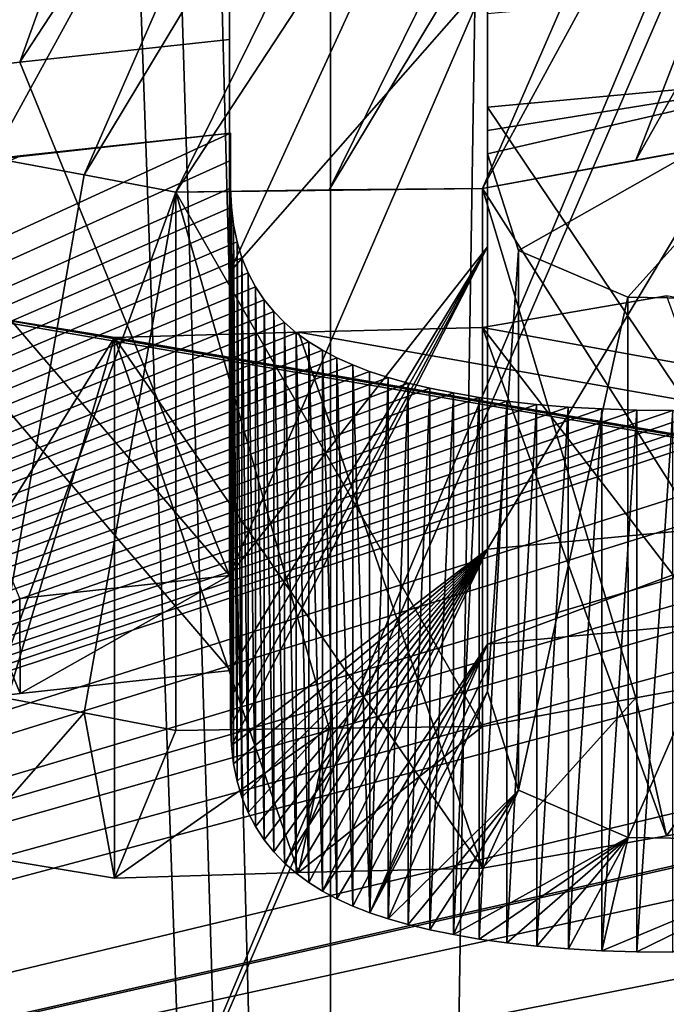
# Model space of a CAD drawing. Header units: millimetres. Extents: x -94 to 254, y 0 to 980.
# Tile 79 of 256: x -3.847 to -3.188, y 857.883 to 858.888. Entities that reach past the tile are written whole.
import ezdxf

# ---------------------------------------------------------------- set-up
doc = ezdxf.new("R2010")
doc.units = ezdxf.units.MM
doc.header["$LTSCALE"] = 65.185185
for name, color, linetype in [('5371', 7, 'CONTINUOUS'), ('5372', 7, 'CONTINUOUS'), ('5415', 7, 'CONTINUOUS'), ('5416', 7, 'CONTINUOUS'), ('5417', 7, 'CONTINUOUS'), ('5424', 7, 'CONTINUOUS'), ('5425', 7, 'CONTINUOUS'), ('5821', 7, 'CONTINUOUS'), ('5826', 7, 'CONTINUOUS'), ('5828', 7, 'CONTINUOUS'), ('5836', 7, 'CONTINUOUS'), ('5860', 7, 'CONTINUOUS'), ('5864', 7, 'CONTINUOUS'), ('5917', 7, 'CONTINUOUS'), ('5918', 7, 'CONTINUOUS'), ('5920', 7, 'CONTINUOUS'), ('5921', 7, 'CONTINUOUS'), ('5923', 7, 'CONTINUOUS'), ('5924', 7, 'CONTINUOUS'), ('5926', 7, 'CONTINUOUS'), ('5927', 7, 'CONTINUOUS'), ('5928', 7, 'CONTINUOUS'), ('5931', 7, 'CONTINUOUS'), ('5932', 7, 'CONTINUOUS'), ('6126', 7, 'CONTINUOUS'), ('6127', 7, 'CONTINUOUS'), ('6128', 7, 'CONTINUOUS'), ('6137', 7, 'CONTINUOUS'), ('6138', 7, 'CONTINUOUS'), ('6139', 7, 'CONTINUOUS'), ('6160', 7, 'CONTINUOUS'), ('6169', 7, 'CONTINUOUS')]:
    doc.layers.add(name, color=color, linetype=linetype)

msp = doc.modelspace()

# ---------------------------------------------------------------- linework, layer by layer
at = {"layer": '5371', "color": 7, "linetype": 'CONTINUOUS', "true_color": 0xe0f2ff}
for points in [[(-3.8112, 865.4265, -7.9301), (-3.6909, 865.5131, -7.9324), (6.62, 849.9738, -7.5255), (-3.8112, 865.4265, -7.9301)], [(6.62, 849.9738, -7.5255), (-3.6909, 865.5131, -7.9324), (6.62, 865.5131, -7.9324), (6.62, 849.9738, -7.5255)], [(-3.4065, 849.9738, -7.5255), (-3.8112, 865.4265, -7.9301), (6.62, 849.9738, -7.5255), (-3.4065, 849.9738, -7.5255)]]:
    msp.add_3dface(points, dxfattribs=at)
at = {"layer": '5372', "color": 7, "linetype": 'CONTINUOUS', "true_color": 0xe0f2ff}
for points in [[(-3.4065, 849.9738, 7.5255), (6.62, 865.5131, 7.9324), (-3.8112, 865.4265, 7.9301), (-3.4065, 849.9738, 7.5255)], [(6.62, 849.9738, 7.5255), (6.62, 865.5131, 7.9324), (-3.4065, 849.9738, 7.5255), (6.62, 849.9738, 7.5255)]]:
    msp.add_3dface(points, dxfattribs=at)
at = {"layer": '5415', "color": 7, "linetype": 'CONTINUOUS', "true_color": 0xe0f2ff}
for points in [[(-3.53, 865.5, 5), (-3.2795, 865.5, 5), (6.77, 849.5, 5), (-3.53, 865.5, 5)], [(-3.53, 849.5, 5), (-3.53, 865.5, 5), (6.77, 849.5, 5), (-3.53, 849.5, 5)], [(-3.2795, 865.5, 5), (6.5195, 865.5, 5), (6.77, 849.5, 5), (-3.2795, 865.5, 5)]]:
    msp.add_3dface(points, dxfattribs=at)
at = {"layer": '5416', "color": 7, "linetype": 'CONTINUOUS', "true_color": 0xe0f2ff}
for points in [[(-3.53, 865.5, 5), (-3.53, 849.5, 5), (-3.53, 865.5, 4.7495), (-3.53, 865.5, 5)], [(-3.53, 865.5, 4.7495), (-3.53, 849.5, 5), (-3.53, 862.0498, 1.8187), (-3.53, 865.5, 4.7495)], [(-3.53, 849.5, -5), (-3.53, 865.5, -5), (-3.53, 859.9502, -1.8187), (-3.53, 849.5, -5)], [(-3.53, 862.0498, 1.8187), (-3.53, 849.5, 5), (-3.53, 859.9502, 1.8187), (-3.53, 862.0498, 1.8187)], [(-3.53, 849.5, 5), (-3.53, 849.5, -5), (-3.53, 859.9502, -1.8187), (-3.53, 849.5, 5)], [(-3.53, 859.9502, 1.8187), (-3.53, 849.5, 5), (-3.53, 858.9), (-3.53, 859.9502, 1.8187)], [(-3.53, 858.9), (-3.53, 849.5, 5), (-3.53, 859.9502, -1.8187), (-3.53, 858.9)]]:
    msp.add_3dface(points, dxfattribs=at)
at = {"layer": '5417', "color": 7, "linetype": 'CONTINUOUS', "true_color": 0xe0f2ff}
for points in [[(-3.53, 865.5, -5), (-3.53, 849.5, -5), (-3.2795, 865.5, -5), (-3.53, 865.5, -5)], [(-3.2795, 865.5, -5), (-3.53, 849.5, -5), (6.5195, 865.5, -5), (-3.2795, 865.5, -5)], [(6.5195, 865.5, -5), (-3.53, 849.5, -5), (6.77, 865.5, -5), (6.5195, 865.5, -5)], [(6.77, 865.5, -5), (-3.53, 849.5, -5), (6.77, 849.5, -5), (6.77, 865.5, -5)]]:
    msp.add_3dface(points, dxfattribs=at)
at = {"layer": '5424', "color": 7, "linetype": 'CONTINUOUS', "true_color": 0xe0f2ff}
for points in [[(-3.8112, 865.4265, -7.9301), (-3.4065, 849.9738, -7.5255), (-5.5263, 849.963, -6.6476), (-3.8112, 865.4265, -7.9301)], [(-3.8112, 865.4265, -7.9301), (-5.5263, 849.963, -6.6476), (-3.8808, 865.3674, -7.9278), (-3.8112, 865.4265, -7.9301)]]:
    msp.add_3dface(points, dxfattribs=at)
at = {"layer": '5425', "color": 7, "linetype": 'CONTINUOUS', "true_color": 0xe0f2ff}
for points in [[(-3.4065, 849.9738, 7.5255), (-3.8112, 865.4265, 7.9301), (-3.8808, 865.3674, 7.9278), (-3.4065, 849.9738, 7.5255)], [(-3.9507, 865.3066, 7.9236), (-3.4065, 849.9738, 7.5255), (-3.8808, 865.3674, 7.9278), (-3.9507, 865.3066, 7.9236)], [(-4.3101, 865.0872, 7.878), (-3.4065, 849.9738, 7.5255), (-3.9507, 865.3066, 7.9236), (-4.3101, 865.0872, 7.878)], [(-4.6737, 865.0163, 7.7895), (-3.4065, 849.9738, 7.5255), (-4.3101, 865.0872, 7.878), (-4.6737, 865.0163, 7.7895)], [(-5.6778, 865.0184, 7.2594), (-3.4065, 849.9738, 7.5255), (-4.6737, 865.0163, 7.7895), (-5.6778, 865.0184, 7.2594)], [(-3.4065, 849.9738, 7.5255), (-5.6778, 865.0184, 7.2594), (-5.5276, 849.963, 6.6463), (-3.4065, 849.9738, 7.5255)]]:
    msp.add_3dface(points, dxfattribs=at)
at = {"layer": '5821', "color": 7, "linetype": 'CONTINUOUS', "true_color": 0xe6e6e6}
for points in [[(-5.3259, 862.3122, 9.3472), (-3.8184, 857.4489, 21.18), (-1.6329, 862.6476, 9.3472), (-5.3259, 862.3122, 9.3472)], [(-5.2246, 862.3262, -9.3472), (-1.572, 862.6501, -9.3472), (-3.8184, 857.4489, -21.18), (-5.2246, 862.3262, -9.3472)], [(-3.8184, 857.4489, -21.18), (-1.572, 862.6501, -9.3472), (3.6721, 857.4489, -21.2059), (-3.8184, 857.4489, -21.18)], [(-3.8184, 857.4489, 21.18), (3.6721, 857.4489, 21.2059), (-1.6329, 862.6476, 9.3472), (-3.8184, 857.4489, 21.18)], [(-10.8464, 857.4489, -18.5884), (-5.2246, 862.3262, -9.3472), (-3.8184, 857.4489, -21.18), (-10.8464, 857.4489, -18.5884)], [(-10.8464, 857.4489, 18.5884), (-3.8184, 857.4489, 21.18), (-5.3259, 862.3122, 9.3472), (-10.8464, 857.4489, 18.5884)]]:
    msp.add_3dface(points, dxfattribs=at)
at = {"layer": '5826', "color": 7, "linetype": 'CONTINUOUS', "true_color": 0xe6e6e6}
for points in [[(-16.1, 858.9423, 9.1), (-3.1937, 862.3545, 9.1), (-16.1, 857.408, 9.1), (-16.1, 858.9423, 9.1)], [(-16.1, 857.408, 9.1), (-3.1937, 862.3545, 9.1), (-3.2103, 860.9613, 9.1), (-16.1, 857.408, 9.1)]]:
    msp.add_3dface(points, dxfattribs=at)
at = {"layer": '5828', "color": 7, "linetype": 'CONTINUOUS', "true_color": 0xe6e6e6}
msp.add_3dface([(-3.2103, 860.9613, -9.1), (-16.1, 858.9423, -9.1), (-16.1, 857.408, -9.1), (-3.2103, 860.9613, -9.1)], dxfattribs=at)
at = {"layer": '5836', "color": 7, "linetype": 'CONTINUOUS', "true_color": 0xe6e6e6}
for points in [[(-1.5562, 860.8742, 9.2512), (-7.2862, 857.0928, 17.2706), (-5.1705, 860.5416, 9.2512), (-1.5562, 860.8742, 9.2512)], [(-7.2862, 857.0928, 17.2706), (-1.5562, 860.8742, 9.2512), (-3.6328, 859.4408, 13.3417), (-7.2862, 857.0928, 17.2706)], [(-4.0605, 858.8199, 14.7695), (-7.2862, 857.0928, 17.2706), (-3.6328, 859.4408, 13.3417), (-4.0605, 858.8199, 14.7695)], [(-3.8468, 858.8443, 14.7695), (-4.0605, 858.8199, 14.7695), (-3.6328, 859.4408, 13.3417), (-3.8468, 858.8443, 14.7695)], [(-3.6328, 859.1715, 14.0333), (-3.8468, 858.8443, 14.7695), (-3.6328, 859.4408, 13.3417), (-3.6328, 859.1715, 14.0333)], [(-3.6328, 858.8673, 14.7695), (-3.8468, 858.8443, 14.7695), (-3.6328, 859.1715, 14.0333), (-3.6328, 858.8673, 14.7695)], [(-7.2862, 857.0928, 17.2706), (1.0743, 858.9904, 14.887), (1.6294, 859.0406, 14.7182), (-7.2862, 857.0928, 17.2706)], [(1.9161, 858.9211, 14.9642), (-7.2862, 857.0928, 17.2706), (1.6294, 859.0406, 14.7182), (1.9161, 858.9211, 14.9642)], [(1.0743, 858.9904, 14.887), (-7.2862, 857.0928, 17.2706), (0.8086, 858.9262, 15.053), (1.0743, 858.9904, 14.887)], [(0.3739, 858.9313, 15.0582), (-7.2862, 857.0928, 17.2706), (-0.3509, 858.9484, 15.0193), (0.3739, 858.9313, 15.0582)], [(-0.3509, 858.9484, 15.0193), (-7.2862, 857.0928, 17.2706), (-0.6485, 858.9183, 15.0789), (-0.3509, 858.9484, 15.0193)], [(0.8086, 858.9262, 15.053), (-7.2862, 857.0928, 17.2706), (0.3739, 858.9313, 15.0582), (0.8086, 858.9262, 15.053)], [(2.3238, 858.85, 15.0711), (-7.2862, 857.0928, 17.2706), (1.9161, 858.9211, 14.9642), (2.3238, 858.85, 15.0711)], [(-7.2862, 857.0928, 17.2706), (-2.0092, 858.5969, 15.6843), (-0.6485, 858.9183, 15.0789), (-7.2862, 857.0928, 17.2706)], [(2.7755, 858.8186, 15.067), (-7.2862, 857.0928, 17.2706), (2.3238, 858.85, 15.0711), (2.7755, 858.8186, 15.067)], [(3.0655, 858.8399, 14.9612), (-7.2862, 857.0928, 17.2706), (2.7755, 858.8186, 15.067), (3.0655, 858.8399, 14.9612)], [(-7.2862, 857.0928, 17.2706), (3.0655, 858.8399, 14.9612), (3.803, 858.4444, 15.686), (-7.2862, 857.0928, 17.2706)], [(-3.37, 858.7984, 14.9919), (-3.0235, 858.8304, 14.9919), (-3.37, 858.7747, 15.0466), (-3.37, 858.7984, 14.9919)], [(-3.37, 858.7747, 15.0466), (-3.0235, 858.8304, 14.9919), (-3.37, 858.7508, 15.1015), (-3.37, 858.7747, 15.0466)], [(-3.37, 858.7508, 15.1015), (-3.0235, 858.8304, 14.9919), (-3.3383, 858.652, 15.3327), (-3.37, 858.7508, 15.1015)], [(-3.3383, 858.652, 15.3327), (-3.0235, 858.8304, 14.9919), (-3.2268, 858.6044, 15.4629), (-3.3383, 858.652, 15.3327)], [(-3.2268, 858.6044, 15.4629), (-3.0235, 858.8304, 14.9919), (-2.9868, 858.6004, 15.5201), (-3.2268, 858.6044, 15.4629)], [(-3.6317, 858.772, 14.9919), (-7.2862, 857.0928, 17.2706), (-3.8463, 858.7488, 14.9919), (-3.6317, 858.772, 14.9919)], [(-7.2862, 857.0928, 17.2706), (-3.6317, 858.772, 14.9919), (-3.6317, 858.7441, 15.0561), (-7.2862, 857.0928, 17.2706)], [(-3.8463, 858.7488, 14.9919), (-7.2862, 857.0928, 17.2706), (-4.0605, 858.7243, 14.9919), (-3.8463, 858.7488, 14.9919)], [(-3.6317, 858.7159, 15.1206), (-7.2862, 857.0928, 17.2706), (-3.6317, 858.7441, 15.0561), (-3.6317, 858.7159, 15.1206)], [(-3.631, 858.6965, 15.1651), (-7.2862, 857.0928, 17.2706), (-3.6317, 858.7159, 15.1206), (-3.631, 858.6965, 15.1651)], [(-3.6288, 858.6782, 15.2073), (-7.2862, 857.0928, 17.2706), (-3.631, 858.6965, 15.1651), (-3.6288, 858.6782, 15.2073)], [(-3.6252, 858.6609, 15.2474), (-7.2862, 857.0928, 17.2706), (-3.6288, 858.6782, 15.2073), (-3.6252, 858.6609, 15.2474)], [(-3.6202, 858.6446, 15.2853), (-7.2862, 857.0928, 17.2706), (-3.6252, 858.6609, 15.2474), (-3.6202, 858.6446, 15.2853)], [(-3.6139, 858.6294, 15.3211), (-7.2862, 857.0928, 17.2706), (-3.6202, 858.6446, 15.2853), (-3.6139, 858.6294, 15.3211)], [(-3.6063, 858.6151, 15.3549), (-7.2862, 857.0928, 17.2706), (-3.6139, 858.6294, 15.3211), (-3.6063, 858.6151, 15.3549)], [(-3.5976, 858.6019, 15.3865), (-7.2862, 857.0928, 17.2706), (-3.6063, 858.6151, 15.3549), (-3.5976, 858.6019, 15.3865)], [(-7.2862, 857.0928, -17.2706), (4.7726, 857.0928, -18.1269), (-4.0625, 858.6133, -15.2447), (-7.2862, 857.0928, -17.2706)], [(-4.0625, 858.6133, -15.2447), (4.7726, 857.0928, -18.1269), (-3.9062, 858.5889, -15.3405), (-4.0625, 858.6133, -15.2447)], [(-3.5877, 858.5898, 15.4161), (-7.2862, 857.0928, 17.2706), (-3.5976, 858.6019, 15.3865), (-3.5877, 858.5898, 15.4161)], [(-2.0092, 858.5969, 15.6843), (-7.2862, 857.0928, 17.2706), (-2.1593, 858.5878, 15.6843), (-2.0092, 858.5969, 15.6843)], [(-3.375, 858.5736, -15.5), (4.7726, 857.0928, -18.1269), (-3.1875, 858.6058, -15.4681), (-3.375, 858.5736, -15.5)], [(-3.5768, 858.5786, 15.4436), (-7.2862, 857.0928, 17.2706), (-3.5877, 858.5898, 15.4161), (-3.5768, 858.5786, 15.4436)], [(-2.1593, 858.5878, 15.6843), (-7.2862, 857.0928, 17.2706), (-2.3093, 858.5781, 15.6843), (-2.1593, 858.5878, 15.6843)], [(-3.9062, 858.5889, -15.3405), (4.7726, 857.0928, -18.1269), (-3.75, 858.5634, -15.4362), (-3.9062, 858.5889, -15.3405)], [(-3.5649, 858.5683, 15.4691), (-7.2862, 857.0928, 17.2706), (-3.5768, 858.5786, 15.4436), (-3.5649, 858.5683, 15.4691)], [(-7.2862, 857.0928, 17.2706), (-2.5933, 858.552, 15.6971), (-2.3093, 858.5781, 15.6843), (-7.2862, 857.0928, 17.2706)], [(-3.5521, 858.559, 15.4928), (-7.2862, 857.0928, 17.2706), (-3.5649, 858.5683, 15.4691), (-3.5521, 858.559, 15.4928)], [(-3.75, 858.5634, -15.4362), (4.7726, 857.0928, -18.1269), (-3.5625, 858.569, -15.4681), (-3.75, 858.5634, -15.4362)], [(-3.5625, 858.569, -15.4681), (4.7726, 857.0928, -18.1269), (-3.375, 858.5736, -15.5), (-3.5625, 858.569, -15.4681)], [(-3.5382, 858.5504, 15.5151), (-7.2862, 857.0928, 17.2706), (-3.5521, 858.559, 15.4928), (-3.5382, 858.5504, 15.5151)], [(-2.5933, 858.552, 15.6971), (-7.2862, 857.0928, 17.2706), (-2.8034, 858.5194, 15.7323), (-2.5933, 858.552, 15.6971)], [(-3.5233, 858.5426, 15.5357), (-7.2862, 857.0928, 17.2706), (-3.5382, 858.5504, 15.5151), (-3.5233, 858.5426, 15.5357)], [(-3.5073, 858.5354, 15.5553), (-7.2862, 857.0928, 17.2706), (-3.5233, 858.5426, 15.5357), (-3.5073, 858.5354, 15.5553)], [(-3.49, 858.5287, 15.5738), (-7.2862, 857.0928, 17.2706), (-3.5073, 858.5354, 15.5553), (-3.49, 858.5287, 15.5738)], [(-3.4712, 858.5226, 15.5915), (-7.2862, 857.0928, 17.2706), (-3.49, 858.5287, 15.5738), (-3.4712, 858.5226, 15.5915)], [(-3.4508, 858.5169, 15.6086), (-7.2862, 857.0928, 17.2706), (-3.4712, 858.5226, 15.5915), (-3.4508, 858.5169, 15.6086)], [(-2.8034, 858.5194, 15.7323), (-7.2862, 857.0928, 17.2706), (-3.0317, 858.4957, 15.7417), (-2.8034, 858.5194, 15.7323)], [(-3.4287, 858.5116, 15.6251), (-7.2862, 857.0928, 17.2706), (-3.4508, 858.5169, 15.6086), (-3.4287, 858.5116, 15.6251)], [(-3.4046, 858.5068, 15.6411), (-7.2862, 857.0928, 17.2706), (-3.4287, 858.5116, 15.6251), (-3.4046, 858.5068, 15.6411)], [(-3.3784, 858.5023, 15.6565), (-7.2862, 857.0928, 17.2706), (-3.4046, 858.5068, 15.6411), (-3.3784, 858.5023, 15.6565)], [(-3.3501, 858.4985, 15.671), (-7.2862, 857.0928, 17.2706), (-3.3784, 858.5023, 15.6565), (-3.3501, 858.4985, 15.671)], [(-3.3198, 858.4952, 15.6847), (-7.2862, 857.0928, 17.2706), (-3.3501, 858.4985, 15.671), (-3.3198, 858.4952, 15.6847)], [(-3.0317, 858.4957, 15.7417), (-7.2862, 857.0928, 17.2706), (-3.0685, 858.4928, 15.7409), (-3.0317, 858.4957, 15.7417)], [(-3.2875, 858.4925, 15.6973), (-7.2862, 857.0928, 17.2706), (-3.3198, 858.4952, 15.6847), (-3.2875, 858.4925, 15.6973)], [(-3.0685, 858.4928, 15.7409), (-7.2862, 857.0928, 17.2706), (-3.1056, 858.4908, 15.7381), (-3.0685, 858.4928, 15.7409)], [(-3.2534, 858.4906, 15.7086), (-7.2862, 857.0928, 17.2706), (-3.2875, 858.4925, 15.6973), (-3.2534, 858.4906, 15.7086)], [(-3.1056, 858.4908, 15.7381), (-7.2862, 857.0928, 17.2706), (-3.1431, 858.4895, 15.7334), (-3.1056, 858.4908, 15.7381)], [(-3.2176, 858.4894, 15.7186), (-7.2862, 857.0928, 17.2706), (-3.2534, 858.4906, 15.7086), (-3.2176, 858.4894, 15.7186)], [(-3.1431, 858.4895, 15.7334), (-7.2862, 857.0928, 17.2706), (-3.1809, 858.489, 15.7268), (-3.1431, 858.4895, 15.7334)], [(-3.1809, 858.489, 15.7268), (-7.2862, 857.0928, 17.2706), (-3.2176, 858.4894, 15.7186), (-3.1809, 858.489, 15.7268)], [(3.9323, 858.4298, 15.686), (-7.2862, 857.0928, 17.2706), (3.803, 858.4444, 15.686), (3.9323, 858.4298, 15.686)], [(4.0616, 858.4147, 15.686), (-7.2862, 857.0928, 17.2706), (3.9323, 858.4298, 15.686), (4.0616, 858.4147, 15.686)], [(4.7726, 857.0928, 18.1269), (-7.2862, 857.0928, 17.2706), (4.0616, 858.4147, 15.686), (4.7726, 857.0928, 18.1269)]]:
    msp.add_3dface(points, dxfattribs=at)
at = {"layer": '5860', "color": 7, "linetype": 'CONTINUOUS', "true_color": 0xe6e6e6}
msp.add_3dface([(-3.2103, 860.9613, -9.1), (-16.1, 857.408, -9.1), (-5.2664, 860.5278, -9.2512), (-3.2103, 860.9613, -9.1)], dxfattribs=at)
at = {"layer": '5864', "color": 7, "linetype": 'CONTINUOUS', "true_color": 0xe6e6e6}
for points in [[(-16.1, 857.408, 9.1), (-3.2103, 860.9613, 9.1), (-16.0464, 857.2973, 9.1423), (-16.1, 857.408, 9.1)], [(-3.2103, 860.9613, 9.1), (-16.0155, 857.2335, 9.2512), (-16.0464, 857.2973, 9.1423), (-3.2103, 860.9613, 9.1)], [(-3.2103, 860.9613, 9.1), (-5.1705, 860.5416, 9.2512), (-16.0155, 857.2335, 9.2512), (-3.2103, 860.9613, 9.1)]]:
    msp.add_3dface(points, dxfattribs=at)
at = {"layer": '5917', "color": 7, "linetype": 'CONTINUOUS', "true_color": 0xe6e6e6}
for points in [[(-3.37, 858.9297, 13.3417), (-3.37, 858.656, 14.0343), (-3.6328, 858.3207, 14.7695), (-3.37, 858.9297, 13.3417)], [(-3.5015, 858.9167, 13.3417), (-3.37, 858.9297, 13.3417), (-3.6328, 858.6297, 14.0334), (-3.5015, 858.9167, 13.3417)], [(-3.6328, 858.6297, 14.0334), (-3.37, 858.9297, 13.3417), (-3.6328, 858.3207, 14.7695), (-3.6328, 858.6297, 14.0334)], [(-3.6328, 858.9032, 13.3417), (-3.5015, 858.9167, 13.3417), (-3.6328, 858.6297, 14.0334), (-3.6328, 858.9032, 13.3417)], [(-3.37, 858.656, 14.0343), (-3.6317, 858.2238, 14.9919), (-3.6328, 858.3207, 14.7695), (-3.37, 858.656, 14.0343)], [(-3.6317, 858.1955, 15.0561), (-3.6317, 858.2238, 14.9919), (-3.37, 858.656, 14.0343), (-3.6317, 858.1955, 15.0561)], [(-3.6317, 858.1669, 15.1206), (-3.6317, 858.1955, 15.0561), (-3.37, 858.656, 14.0343), (-3.6317, 858.1669, 15.1206)], [(-3.631, 858.1472, 15.165), (-3.6317, 858.1669, 15.1206), (-3.37, 858.656, 14.0343), (-3.631, 858.1472, 15.165)], [(-3.37, 858.3476, 14.7695), (-3.631, 858.1472, 15.165), (-3.37, 858.656, 14.0343), (-3.37, 858.3476, 14.7695)], [(-3.0236, 858.2832, 14.9919), (-3.37, 858.2507, 14.9919), (-3.0236, 858.38, 14.7695), (-3.0236, 858.2832, 14.9919)], [(-3.0236, 858.38, 14.7695), (-3.37, 858.2507, 14.9919), (-3.37, 858.3476, 14.7695), (-3.0236, 858.38, 14.7695)], [(-3.6288, 858.1285, 15.2073), (-3.631, 858.1472, 15.165), (-3.37, 858.3476, 14.7695), (-3.6288, 858.1285, 15.2073)], [(-3.6252, 858.1109, 15.2474), (-3.6288, 858.1285, 15.2073), (-3.37, 858.3476, 14.7695), (-3.6252, 858.1109, 15.2474)], [(-3.6202, 858.0944, 15.2853), (-3.6252, 858.1109, 15.2474), (-3.37, 858.3476, 14.7695), (-3.6202, 858.0944, 15.2853)], [(-3.6139, 858.0789, 15.3211), (-3.6202, 858.0944, 15.2853), (-3.37, 858.3476, 14.7695), (-3.6139, 858.0789, 15.3211)], [(-3.6063, 858.0645, 15.3549), (-3.6139, 858.0789, 15.3211), (-3.37, 858.3476, 14.7695), (-3.6063, 858.0645, 15.3549)], [(-3.5976, 858.051, 15.3865), (-3.6063, 858.0645, 15.3549), (-3.37, 858.3476, 14.7695), (-3.5976, 858.051, 15.3865)], [(-3.5877, 858.0387, 15.416), (-3.5976, 858.051, 15.3865), (-3.37, 858.3476, 14.7695), (-3.5877, 858.0387, 15.416)], [(-3.5768, 858.0273, 15.4435), (-3.5877, 858.0387, 15.416), (-3.37, 858.3476, 14.7695), (-3.5768, 858.0273, 15.4435)], [(-3.5649, 858.0169, 15.4691), (-3.5768, 858.0273, 15.4435), (-3.37, 858.3476, 14.7695), (-3.5649, 858.0169, 15.4691)], [(-3.5521, 858.0074, 15.4928), (-3.5649, 858.0169, 15.4691), (-3.37, 858.3476, 14.7695), (-3.5521, 858.0074, 15.4928)], [(-3.5382, 857.9987, 15.515), (-3.5521, 858.0074, 15.4928), (-3.37, 858.3476, 14.7695), (-3.5382, 857.9987, 15.515)], [(-3.37, 858.2507, 14.9919), (-3.5382, 857.9987, 15.515), (-3.37, 858.3476, 14.7695), (-3.37, 858.2507, 14.9919)], [(-3.8468, 858.2973, 14.7695), (-3.6328, 858.3207, 14.7695), (-3.8463, 858.2003, 14.9919), (-3.8468, 858.2973, 14.7695)], [(-3.6328, 858.3207, 14.7695), (-3.6317, 858.2238, 14.9919), (-3.8463, 858.2003, 14.9919), (-3.6328, 858.3207, 14.7695)], [(-4.0605, 858.1754, 14.9919), (-3.8468, 858.2973, 14.7695), (-3.8463, 858.2003, 14.9919), (-4.0605, 858.1754, 14.9919)], [(-3.5234, 857.9907, 15.5357), (-3.5382, 857.9987, 15.515), (-3.37, 858.2507, 14.9919), (-3.5234, 857.9907, 15.5357)], [(-3.5073, 857.9834, 15.5553), (-3.5234, 857.9907, 15.5357), (-3.37, 858.2507, 14.9919), (-3.5073, 857.9834, 15.5553)], [(-3.4899, 857.9767, 15.5738), (-3.5073, 857.9834, 15.5553), (-3.37, 858.2507, 14.9919), (-3.4899, 857.9767, 15.5738)], [(-3.37, 858.2266, 15.0466), (-3.4899, 857.9767, 15.5738), (-3.37, 858.2507, 14.9919), (-3.37, 858.2266, 15.0466)], [(-3.37, 858.2023, 15.1015), (-3.4899, 857.9767, 15.5738), (-3.37, 858.2266, 15.0466), (-3.37, 858.2023, 15.1015)], [(-3.4712, 857.9704, 15.5915), (-3.4899, 857.9767, 15.5738), (-3.37, 858.2023, 15.1015), (-3.4712, 857.9704, 15.5915)], [(-3.3382, 858.1018, 15.3329), (-3.4712, 857.9704, 15.5915), (-3.37, 858.2023, 15.1015), (-3.3382, 858.1018, 15.3329)], [(-3.4508, 857.9646, 15.6087), (-3.4712, 857.9704, 15.5915), (-3.3382, 858.1018, 15.3329), (-3.4508, 857.9646, 15.6087)], [(-3.4287, 857.9592, 15.6252), (-3.4508, 857.9646, 15.6087), (-3.3382, 858.1018, 15.3329), (-3.4287, 857.9592, 15.6252)], [(-3.4045, 857.9543, 15.6411), (-3.4287, 857.9592, 15.6252), (-3.3382, 858.1018, 15.3329), (-3.4045, 857.9543, 15.6411)], [(-3.2265, 858.0535, 15.4631), (-3.4045, 857.9543, 15.6411), (-3.3382, 858.1018, 15.3329), (-3.2265, 858.0535, 15.4631)], [(-3.3783, 857.9498, 15.6565), (-3.4045, 857.9543, 15.6411), (-3.2265, 858.0535, 15.4631), (-3.3783, 857.9498, 15.6565)], [(-3.35, 857.9459, 15.671), (-3.3783, 857.9498, 15.6565), (-3.2265, 858.0535, 15.4631), (-3.35, 857.9459, 15.671)], [(-3.3197, 857.9425, 15.6848), (-3.35, 857.9459, 15.671), (-3.2265, 858.0535, 15.4631), (-3.3197, 857.9425, 15.6848)], [(-3.2874, 857.9398, 15.6973), (-3.3197, 857.9425, 15.6848), (-3.2265, 858.0535, 15.4631), (-3.2874, 857.9398, 15.6973)], [(-3.2533, 857.9379, 15.7087), (-3.2874, 857.9398, 15.6973), (-3.2265, 858.0535, 15.4631), (-3.2533, 857.9379, 15.7087)], [(-2.9865, 858.0495, 15.5201), (-3.2533, 857.9379, 15.7087), (-3.2265, 858.0535, 15.4631), (-2.9865, 858.0495, 15.5201)], [(-3.2175, 857.9367, 15.7186), (-3.2533, 857.9379, 15.7087), (-2.9865, 858.0495, 15.5201), (-3.2175, 857.9367, 15.7186)], [(-3.1808, 857.9363, 15.7268), (-3.2175, 857.9367, 15.7186), (-2.9865, 858.0495, 15.5201), (-3.1808, 857.9363, 15.7268)]]:
    msp.add_3dface(points, dxfattribs=at)
at = {"layer": '5918', "color": 7, "linetype": 'CONTINUOUS', "true_color": 0xe6e6e6}
for points in [[(-3.6317, 858.772, 14.9919), (-3.8463, 858.7488, 14.9919), (-4.0605, 858.7243, 14.9919), (-3.6317, 858.772, 14.9919)], [(-3.6317, 858.772, 14.9919), (-4.0605, 858.7243, 14.9919), (-3.6317, 858.2238, 14.9919), (-3.6317, 858.772, 14.9919)], [(-3.6317, 858.2238, 14.9919), (-4.0605, 858.7243, 14.9919), (-3.8463, 858.2003, 14.9919), (-3.6317, 858.2238, 14.9919)], [(-4.0605, 858.7243, 14.9919), (-4.0605, 858.1754, 14.9919), (-3.8463, 858.2003, 14.9919), (-4.0605, 858.7243, 14.9919)]]:
    msp.add_3dface(points, dxfattribs=at)
at = {"layer": '5920', "color": 7, "linetype": 'CONTINUOUS', "true_color": 0xe6e6e6}
for points in [[(-3.8468, 858.8443, 14.7695), (-3.6328, 858.8673, 14.7695), (-3.6328, 858.3207, 14.7695), (-3.8468, 858.8443, 14.7695)], [(-4.0605, 858.8199, 14.7695), (-3.8468, 858.8443, 14.7695), (-3.6328, 858.3207, 14.7695), (-4.0605, 858.8199, 14.7695)], [(-4.0605, 858.8199, 14.7695), (-3.6328, 858.3207, 14.7695), (-3.8468, 858.2973, 14.7695), (-4.0605, 858.8199, 14.7695)]]:
    msp.add_3dface(points, dxfattribs=at)
at = {"layer": '5921', "color": 7, "linetype": 'CONTINUOUS', "true_color": 0xe6e6e6}
for points in [[(-3.6328, 859.1715, 14.0333), (-3.6328, 859.4408, 13.3417), (-3.6328, 858.6297, 14.0334), (-3.6328, 859.1715, 14.0333)], [(-3.6328, 859.4408, 13.3417), (-3.6328, 858.9032, 13.3417), (-3.6328, 858.6297, 14.0334), (-3.6328, 859.4408, 13.3417)], [(-3.6328, 858.8673, 14.7695), (-3.6328, 859.1715, 14.0333), (-3.6328, 858.3207, 14.7695), (-3.6328, 858.8673, 14.7695)], [(-3.6328, 859.1715, 14.0333), (-3.6328, 858.6297, 14.0334), (-3.6328, 858.3207, 14.7695), (-3.6328, 859.1715, 14.0333)]]:
    msp.add_3dface(points, dxfattribs=at)
at = {"layer": '5923', "color": 7, "linetype": 'CONTINUOUS', "true_color": 0xe6e6e6}
for points in [[(-3.37, 859.1974, 14.0342), (-3.37, 858.8938, 14.7695), (-3.37, 858.656, 14.0343), (-3.37, 859.1974, 14.0342)], [(-3.37, 859.1974, 14.0342), (-3.37, 858.656, 14.0343), (-3.37, 858.9297, 13.3417), (-3.37, 859.1974, 14.0342)], [(-3.37, 858.8938, 14.7695), (-3.37, 858.3476, 14.7695), (-3.37, 858.656, 14.0343), (-3.37, 858.8938, 14.7695)]]:
    msp.add_3dface(points, dxfattribs=at)
at = {"layer": '5924', "color": 7, "linetype": 'CONTINUOUS', "true_color": 0xe6e6e6}
for points in [[(-3.37, 858.8938, 14.7695), (-3.0236, 858.9257, 14.7695), (-3.37, 858.3476, 14.7695), (-3.37, 858.8938, 14.7695)], [(-3.0236, 858.9257, 14.7695), (-3.0236, 858.38, 14.7695), (-3.37, 858.3476, 14.7695), (-3.0236, 858.9257, 14.7695)]]:
    msp.add_3dface(points, dxfattribs=at)
at = {"layer": '5926', "color": 7, "linetype": 'CONTINUOUS', "true_color": 0xe6e6e6}
for points in [[(-3.0235, 858.8304, 14.9919), (-3.37, 858.7984, 14.9919), (-3.0236, 858.2832, 14.9919), (-3.0235, 858.8304, 14.9919)], [(-3.37, 858.7984, 14.9919), (-3.37, 858.2507, 14.9919), (-3.0236, 858.2832, 14.9919), (-3.37, 858.7984, 14.9919)]]:
    msp.add_3dface(points, dxfattribs=at)
at = {"layer": '5927', "color": 7, "linetype": 'CONTINUOUS', "true_color": 0xe6e6e6}
for points in [[(-3.37, 858.7984, 14.9919), (-3.37, 858.7747, 15.0466), (-3.37, 858.2507, 14.9919), (-3.37, 858.7984, 14.9919)], [(-3.37, 858.7747, 15.0466), (-3.37, 858.7508, 15.1015), (-3.37, 858.2266, 15.0466), (-3.37, 858.7747, 15.0466)], [(-3.37, 858.7747, 15.0466), (-3.37, 858.2266, 15.0466), (-3.37, 858.2507, 14.9919), (-3.37, 858.7747, 15.0466)], [(-3.37, 858.7508, 15.1015), (-3.37, 858.2023, 15.1015), (-3.37, 858.2266, 15.0466), (-3.37, 858.7508, 15.1015)]]:
    msp.add_3dface(points, dxfattribs=at)
at = {"layer": '5928', "color": 7, "linetype": 'CONTINUOUS', "true_color": 0xe6e6e6}
for points in [[(-3.37, 858.7508, 15.1015), (-3.3383, 858.652, 15.3327), (-3.37, 858.2023, 15.1015), (-3.37, 858.7508, 15.1015)], [(-3.3383, 858.652, 15.3327), (-3.3382, 858.1018, 15.3329), (-3.37, 858.2023, 15.1015), (-3.3383, 858.652, 15.3327)], [(-3.3383, 858.652, 15.3327), (-3.2268, 858.6044, 15.4629), (-3.3382, 858.1018, 15.3329), (-3.3383, 858.652, 15.3327)], [(-3.2268, 858.6044, 15.4629), (-3.2265, 858.0535, 15.4631), (-3.3382, 858.1018, 15.3329), (-3.2268, 858.6044, 15.4629)], [(-3.2268, 858.6044, 15.4629), (-2.9868, 858.6004, 15.5201), (-3.2265, 858.0535, 15.4631), (-3.2268, 858.6044, 15.4629)], [(-2.9868, 858.6004, 15.5201), (-2.9865, 858.0495, 15.5201), (-3.2265, 858.0535, 15.4631), (-2.9868, 858.6004, 15.5201)]]:
    msp.add_3dface(points, dxfattribs=at)
at = {"layer": '5931', "color": 7, "linetype": 'CONTINUOUS', "true_color": 0xe6e6e6}
for points in [[(-3.631, 858.6965, 15.1651), (-3.6317, 858.7159, 15.1206), (-3.631, 858.1472, 15.165), (-3.631, 858.6965, 15.1651)], [(-3.6317, 858.7159, 15.1206), (-3.6317, 858.1669, 15.1206), (-3.631, 858.1472, 15.165), (-3.6317, 858.7159, 15.1206)], [(-3.6288, 858.6782, 15.2073), (-3.631, 858.6965, 15.1651), (-3.6288, 858.1285, 15.2073), (-3.6288, 858.6782, 15.2073)], [(-3.631, 858.6965, 15.1651), (-3.631, 858.1472, 15.165), (-3.6288, 858.1285, 15.2073), (-3.631, 858.6965, 15.1651)], [(-3.6252, 858.6609, 15.2474), (-3.6288, 858.6782, 15.2073), (-3.6252, 858.1109, 15.2474), (-3.6252, 858.6609, 15.2474)], [(-3.6288, 858.6782, 15.2073), (-3.6288, 858.1285, 15.2073), (-3.6252, 858.1109, 15.2474), (-3.6288, 858.6782, 15.2073)], [(-3.6202, 858.6446, 15.2853), (-3.6252, 858.6609, 15.2474), (-3.6202, 858.0944, 15.2853), (-3.6202, 858.6446, 15.2853)], [(-3.6252, 858.6609, 15.2474), (-3.6252, 858.1109, 15.2474), (-3.6202, 858.0944, 15.2853), (-3.6252, 858.6609, 15.2474)], [(-3.6139, 858.6294, 15.3211), (-3.6202, 858.6446, 15.2853), (-3.6139, 858.0789, 15.3211), (-3.6139, 858.6294, 15.3211)], [(-3.6202, 858.6446, 15.2853), (-3.6202, 858.0944, 15.2853), (-3.6139, 858.0789, 15.3211), (-3.6202, 858.6446, 15.2853)], [(-3.6063, 858.6151, 15.3549), (-3.6139, 858.6294, 15.3211), (-3.6063, 858.0645, 15.3549), (-3.6063, 858.6151, 15.3549)], [(-3.6139, 858.6294, 15.3211), (-3.6139, 858.0789, 15.3211), (-3.6063, 858.0645, 15.3549), (-3.6139, 858.6294, 15.3211)], [(-3.5976, 858.6019, 15.3865), (-3.6063, 858.6151, 15.3549), (-3.5976, 858.051, 15.3865), (-3.5976, 858.6019, 15.3865)], [(-3.6063, 858.6151, 15.3549), (-3.6063, 858.0645, 15.3549), (-3.5976, 858.051, 15.3865), (-3.6063, 858.6151, 15.3549)], [(-3.5877, 858.5898, 15.4161), (-3.5976, 858.6019, 15.3865), (-3.5877, 858.0387, 15.416), (-3.5877, 858.5898, 15.4161)], [(-3.5976, 858.6019, 15.3865), (-3.5976, 858.051, 15.3865), (-3.5877, 858.0387, 15.416), (-3.5976, 858.6019, 15.3865)], [(-3.5768, 858.5786, 15.4436), (-3.5877, 858.5898, 15.4161), (-3.5768, 858.0273, 15.4435), (-3.5768, 858.5786, 15.4436)], [(-3.5877, 858.5898, 15.4161), (-3.5877, 858.0387, 15.416), (-3.5768, 858.0273, 15.4435), (-3.5877, 858.5898, 15.4161)], [(-3.5649, 858.5683, 15.4691), (-3.5768, 858.5786, 15.4436), (-3.5649, 858.0169, 15.4691), (-3.5649, 858.5683, 15.4691)], [(-3.5768, 858.5786, 15.4436), (-3.5768, 858.0273, 15.4435), (-3.5649, 858.0169, 15.4691), (-3.5768, 858.5786, 15.4436)], [(-3.5521, 858.559, 15.4928), (-3.5649, 858.5683, 15.4691), (-3.5521, 858.0074, 15.4928), (-3.5521, 858.559, 15.4928)], [(-3.5649, 858.5683, 15.4691), (-3.5649, 858.0169, 15.4691), (-3.5521, 858.0074, 15.4928), (-3.5649, 858.5683, 15.4691)], [(-3.5382, 858.5504, 15.5151), (-3.5521, 858.559, 15.4928), (-3.5382, 857.9987, 15.515), (-3.5382, 858.5504, 15.5151)], [(-3.5521, 858.559, 15.4928), (-3.5521, 858.0074, 15.4928), (-3.5382, 857.9987, 15.515), (-3.5521, 858.559, 15.4928)], [(-3.5233, 858.5426, 15.5357), (-3.5382, 858.5504, 15.5151), (-3.5234, 857.9907, 15.5357), (-3.5233, 858.5426, 15.5357)], [(-3.5382, 858.5504, 15.5151), (-3.5382, 857.9987, 15.515), (-3.5234, 857.9907, 15.5357), (-3.5382, 858.5504, 15.5151)], [(-3.5233, 858.5426, 15.5357), (-3.5234, 857.9907, 15.5357), (-3.5073, 857.9834, 15.5553), (-3.5233, 858.5426, 15.5357)], [(-3.5073, 858.5354, 15.5553), (-3.5233, 858.5426, 15.5357), (-3.5073, 857.9834, 15.5553), (-3.5073, 858.5354, 15.5553)], [(-3.49, 858.5287, 15.5738), (-3.5073, 858.5354, 15.5553), (-3.4899, 857.9767, 15.5738), (-3.49, 858.5287, 15.5738)], [(-3.5073, 858.5354, 15.5553), (-3.5073, 857.9834, 15.5553), (-3.4899, 857.9767, 15.5738), (-3.5073, 858.5354, 15.5553)], [(-3.4712, 858.5226, 15.5915), (-3.49, 858.5287, 15.5738), (-3.4899, 857.9767, 15.5738), (-3.4712, 858.5226, 15.5915)], [(-3.4712, 858.5226, 15.5915), (-3.4899, 857.9767, 15.5738), (-3.4712, 857.9704, 15.5915), (-3.4712, 858.5226, 15.5915)], [(-3.4508, 858.5169, 15.6086), (-3.4712, 858.5226, 15.5915), (-3.4712, 857.9704, 15.5915), (-3.4508, 858.5169, 15.6086)], [(-3.4508, 858.5169, 15.6086), (-3.4712, 857.9704, 15.5915), (-3.4508, 857.9646, 15.6087), (-3.4508, 858.5169, 15.6086)], [(-3.4287, 858.5116, 15.6251), (-3.4508, 858.5169, 15.6086), (-3.4508, 857.9646, 15.6087), (-3.4287, 858.5116, 15.6251)], [(-3.4287, 858.5116, 15.6251), (-3.4508, 857.9646, 15.6087), (-3.4287, 857.9592, 15.6252), (-3.4287, 858.5116, 15.6251)], [(-3.4046, 858.5068, 15.6411), (-3.4287, 858.5116, 15.6251), (-3.4287, 857.9592, 15.6252), (-3.4046, 858.5068, 15.6411)], [(-3.4046, 858.5068, 15.6411), (-3.4287, 857.9592, 15.6252), (-3.4045, 857.9543, 15.6411), (-3.4046, 858.5068, 15.6411)], [(-3.3784, 858.5023, 15.6565), (-3.4046, 858.5068, 15.6411), (-3.4045, 857.9543, 15.6411), (-3.3784, 858.5023, 15.6565)], [(-3.3784, 858.5023, 15.6565), (-3.4045, 857.9543, 15.6411), (-3.3783, 857.9498, 15.6565), (-3.3784, 858.5023, 15.6565)], [(-3.3501, 858.4985, 15.671), (-3.3784, 858.5023, 15.6565), (-3.3783, 857.9498, 15.6565), (-3.3501, 858.4985, 15.671)], [(-3.3501, 858.4985, 15.671), (-3.3783, 857.9498, 15.6565), (-3.35, 857.9459, 15.671), (-3.3501, 858.4985, 15.671)], [(-3.3198, 858.4952, 15.6847), (-3.3501, 858.4985, 15.671), (-3.35, 857.9459, 15.671), (-3.3198, 858.4952, 15.6847)], [(-3.3198, 858.4952, 15.6847), (-3.35, 857.9459, 15.671), (-3.3197, 857.9425, 15.6848), (-3.3198, 858.4952, 15.6847)], [(-3.2875, 858.4925, 15.6973), (-3.3198, 858.4952, 15.6847), (-3.3197, 857.9425, 15.6848), (-3.2875, 858.4925, 15.6973)], [(-3.2875, 858.4925, 15.6973), (-3.3197, 857.9425, 15.6848), (-3.2874, 857.9398, 15.6973), (-3.2875, 858.4925, 15.6973)], [(-3.2534, 858.4906, 15.7086), (-3.2875, 858.4925, 15.6973), (-3.2874, 857.9398, 15.6973), (-3.2534, 858.4906, 15.7086)], [(-3.2534, 858.4906, 15.7086), (-3.2874, 857.9398, 15.6973), (-3.2533, 857.9379, 15.7087), (-3.2534, 858.4906, 15.7086)], [(-3.2176, 858.4894, 15.7186), (-3.2534, 858.4906, 15.7086), (-3.2533, 857.9379, 15.7087), (-3.2176, 858.4894, 15.7186)], [(-3.2176, 858.4894, 15.7186), (-3.2533, 857.9379, 15.7087), (-3.2175, 857.9367, 15.7186), (-3.2176, 858.4894, 15.7186)], [(-3.1809, 858.489, 15.7268), (-3.2176, 858.4894, 15.7186), (-3.2175, 857.9367, 15.7186), (-3.1809, 858.489, 15.7268)], [(-3.1809, 858.489, 15.7268), (-3.2175, 857.9367, 15.7186), (-3.1808, 857.9363, 15.7268), (-3.1809, 858.489, 15.7268)]]:
    msp.add_3dface(points, dxfattribs=at)
at = {"layer": '5932', "color": 7, "linetype": 'CONTINUOUS', "true_color": 0xe6e6e6}
for points in [[(-3.6317, 858.7441, 15.0561), (-3.6317, 858.772, 14.9919), (-3.6317, 858.1955, 15.0561), (-3.6317, 858.7441, 15.0561)], [(-3.6317, 858.772, 14.9919), (-3.6317, 858.2238, 14.9919), (-3.6317, 858.1955, 15.0561), (-3.6317, 858.772, 14.9919)], [(-3.6317, 858.7159, 15.1206), (-3.6317, 858.7441, 15.0561), (-3.6317, 858.1669, 15.1206), (-3.6317, 858.7159, 15.1206)], [(-3.6317, 858.7441, 15.0561), (-3.6317, 858.1955, 15.0561), (-3.6317, 858.1669, 15.1206), (-3.6317, 858.7441, 15.0561)]]:
    msp.add_3dface(points, dxfattribs=at)
at = {"layer": '6126', "color": 7, "linetype": 'CONTINUOUS', "true_color": 0xe6e6e6}
for points in [[(-4.0625, 858.6133, -15.2447), (-3.9062, 858.5889, -15.3405), (-3.75, 858.5634, -15.4362), (-4.0625, 858.6133, -15.2447)], [(-4.0625, 858.6133, -15.2447), (-3.75, 858.5634, -15.4362), (-4.0625, 858.0626, -15.2447), (-4.0625, 858.6133, -15.2447)], [(-4.0625, 858.0626, -15.2447), (-3.75, 858.5634, -15.4362), (-3.9062, 858.0378, -15.3405), (-4.0625, 858.0626, -15.2447)], [(-3.9062, 858.0378, -15.3405), (-3.75, 858.5634, -15.4362), (-3.75, 858.0119, -15.4362), (-3.9062, 858.0378, -15.3405)]]:
    msp.add_3dface(points, dxfattribs=at)
at = {"layer": '6127', "color": 7, "linetype": 'CONTINUOUS', "true_color": 0xe6e6e6}
for points in [[(-3.75, 858.5634, -15.4362), (-3.5625, 858.569, -15.4681), (-3.375, 858.0222, -15.5), (-3.75, 858.5634, -15.4362)], [(-3.5625, 858.569, -15.4681), (-3.375, 858.5736, -15.5), (-3.375, 858.0222, -15.5), (-3.5625, 858.569, -15.4681)], [(-3.75, 858.0119, -15.4362), (-3.75, 858.5634, -15.4362), (-3.5625, 858.0176, -15.4681), (-3.75, 858.0119, -15.4362)], [(-3.5625, 858.0176, -15.4681), (-3.75, 858.5634, -15.4362), (-3.375, 858.0222, -15.5), (-3.5625, 858.0176, -15.4681)]]:
    msp.add_3dface(points, dxfattribs=at)
at = {"layer": '6128', "color": 7, "linetype": 'CONTINUOUS', "true_color": 0xe6e6e6}
for points in [[(-3.375, 858.5736, -15.5), (-3.1875, 858.6058, -15.4681), (-3, 858.0866, -15.4362), (-3.375, 858.5736, -15.5)], [(-3.375, 858.0222, -15.5), (-3.375, 858.5736, -15.5), (-3.1875, 858.055, -15.4681), (-3.375, 858.0222, -15.5)], [(-3.1875, 858.055, -15.4681), (-3.375, 858.5736, -15.5), (-3, 858.0866, -15.4362), (-3.1875, 858.055, -15.4681)]]:
    msp.add_3dface(points, dxfattribs=at)
at = {"layer": '6137', "color": 7, "linetype": 'CONTINUOUS', "true_color": 0xe6e6e6}
for points in [[(-3.0625, 858.2245, -15.117), (-3.0625, 858.7726, -15.117), (-3.375, 858.7155, -15.1809), (-3.0625, 858.2245, -15.117)], [(-3.375, 858.7155, -15.1809), (-3.0625, 858.7726, -15.117), (-3.2187, 858.7444, -15.1489), (-3.375, 858.7155, -15.1809)], [(-3.2187, 858.1959, -15.1489), (-3.0625, 858.2245, -15.117), (-3.375, 858.7155, -15.1809), (-3.2187, 858.1959, -15.1489)], [(-3.375, 858.1665, -15.1809), (-3.2187, 858.1959, -15.1489), (-3.375, 858.7155, -15.1809), (-3.375, 858.1665, -15.1809)]]:
    msp.add_3dface(points, dxfattribs=at)
at = {"layer": '6138', "color": 7, "linetype": 'CONTINUOUS', "true_color": 0xe6e6e6}
for points in [[(-3.375, 858.1665, -15.1809), (-3.375, 858.7155, -15.1809), (-3.6875, 858.7116, -15.117), (-3.375, 858.1665, -15.1809)], [(-3.6875, 858.7116, -15.117), (-3.375, 858.7155, -15.1809), (-3.5313, 858.7139, -15.1489), (-3.6875, 858.7116, -15.117)], [(-3.5313, 858.1649, -15.1489), (-3.375, 858.1665, -15.1809), (-3.6875, 858.7116, -15.117), (-3.5313, 858.1649, -15.1489)], [(-3.6875, 858.1625, -15.117), (-3.5313, 858.1649, -15.1489), (-3.6875, 858.7116, -15.117), (-3.6875, 858.1625, -15.117)]]:
    msp.add_3dface(points, dxfattribs=at)
at = {"layer": '6139', "color": 7, "linetype": 'CONTINUOUS', "true_color": 0xe6e6e6}
for points in [[(-3.875, 858.7467, -14.9894), (-3.875, 858.1981, -14.9894), (-3.7812, 858.7293, -15.0532), (-3.875, 858.7467, -14.9894)], [(-3.875, 858.1981, -14.9894), (-3.6875, 858.7116, -15.117), (-3.7812, 858.7293, -15.0532), (-3.875, 858.1981, -14.9894)], [(-3.7812, 858.1805, -15.0532), (-3.6875, 858.7116, -15.117), (-3.875, 858.1981, -14.9894), (-3.7812, 858.1805, -15.0532)], [(-3.6875, 858.1625, -15.117), (-3.6875, 858.7116, -15.117), (-3.7812, 858.1805, -15.0532), (-3.6875, 858.1625, -15.117)]]:
    msp.add_3dface(points, dxfattribs=at)
at = {"layer": '6160', "color": 7, "linetype": 'CONTINUOUS', "true_color": 0xe6e6e6}
for points in [[(-3.7812, 858.7293, -15.0532), (-3.6875, 858.7116, -15.117), (-3.2188, 859.6625, -12.8511), (-3.7812, 858.7293, -15.0532)], [(-3.375, 859.6595, -12.8191), (-3.7812, 858.7293, -15.0532), (-3.2188, 859.6625, -12.8511), (-3.375, 859.6595, -12.8191)], [(-3.6875, 858.7116, -15.117), (-3.5313, 858.7139, -15.1489), (-3.0625, 859.6647, -12.883), (-3.6875, 858.7116, -15.117)], [(-3.6875, 858.7116, -15.117), (-3.0625, 859.6647, -12.883), (-3.2188, 859.6625, -12.8511), (-3.6875, 858.7116, -15.117)], [(-3.0625, 859.6647, -12.883), (-3.5313, 858.7139, -15.1489), (-2.9687, 859.6495, -12.9468), (-3.0625, 859.6647, -12.883)], [(-4.0006, 858.8152, -14.797), (-3.875, 858.7467, -14.9894), (-3.375, 859.6595, -12.8191), (-4.0006, 858.8152, -14.797)], [(-4.0006, 858.8152, -14.797), (-3.375, 859.6595, -12.8191), (-3.5312, 859.6328, -12.851), (-4.0006, 858.8152, -14.797)], [(-3.875, 858.7467, -14.9894), (-3.7812, 858.7293, -15.0532), (-3.375, 859.6595, -12.8191), (-3.875, 858.7467, -14.9894)], [(-3.5313, 858.7139, -15.1489), (-3.375, 858.7155, -15.1809), (-2.9687, 859.6495, -12.9468), (-3.5313, 858.7139, -15.1489)], [(-3.375, 858.7155, -15.1809), (-2.875, 859.6338, -13.0106), (-2.9687, 859.6495, -12.9468), (-3.375, 858.7155, -15.1809)], [(-4.125, 858.8814, -14.6064), (-4.0006, 858.8152, -14.797), (-3.5312, 859.6328, -12.851), (-4.125, 858.8814, -14.6064)], [(-3.6875, 859.6053, -12.883), (-4.125, 858.8814, -14.6064), (-3.5312, 859.6328, -12.851), (-3.6875, 859.6053, -12.883)], [(-3.375, 858.7155, -15.1809), (-3.2187, 858.7444, -15.1489), (-2.875, 859.6338, -13.0106), (-3.375, 858.7155, -15.1809)], [(-2.875, 859.6338, -13.0106), (-3.2187, 858.7444, -15.1489), (-2.7508, 859.5734, -13.2008), (-2.875, 859.6338, -13.0106)], [(-4.1566, 858.9584, -14.4128), (-4.125, 858.8814, -14.6064), (-3.6875, 859.6053, -12.883), (-4.1566, 858.9584, -14.4128)], [(-3.2187, 858.7444, -15.1489), (-3.0625, 858.7726, -15.117), (-2.7508, 859.5734, -13.2008), (-3.2187, 858.7444, -15.1489)]]:
    msp.add_3dface(points, dxfattribs=at)
at = {"layer": '6169', "color": 7, "linetype": 'CONTINUOUS', "true_color": 0xe6e6e6}
for points in [[(-3.1875, 858.055, -15.4681), (-3.0625, 858.2245, -15.117), (-3.2187, 858.1959, -15.1489), (-3.1875, 858.055, -15.4681)], [(-3.1875, 858.055, -15.4681), (-3, 858.0866, -15.4362), (-3.0625, 858.2245, -15.117), (-3.1875, 858.055, -15.4681)], [(-3.9062, 858.0378, -15.3405), (-3.7812, 858.1805, -15.0532), (-3.875, 858.1981, -14.9894), (-3.9062, 858.0378, -15.3405)], [(-3.375, 858.0222, -15.5), (-3.1875, 858.055, -15.4681), (-3.2187, 858.1959, -15.1489), (-3.375, 858.0222, -15.5)], [(-3.375, 858.0222, -15.5), (-3.2187, 858.1959, -15.1489), (-3.375, 858.1665, -15.1809), (-3.375, 858.0222, -15.5)], [(-3.9062, 858.0378, -15.3405), (-3.75, 858.0119, -15.4362), (-3.7812, 858.1805, -15.0532), (-3.9062, 858.0378, -15.3405)], [(-3.75, 858.0119, -15.4362), (-3.6875, 858.1625, -15.117), (-3.7812, 858.1805, -15.0532), (-3.75, 858.0119, -15.4362)], [(-3.75, 858.0119, -15.4362), (-3.5625, 858.0176, -15.4681), (-3.5313, 858.1649, -15.1489), (-3.75, 858.0119, -15.4362)], [(-3.75, 858.0119, -15.4362), (-3.5313, 858.1649, -15.1489), (-3.6875, 858.1625, -15.117), (-3.75, 858.0119, -15.4362)], [(-3.5625, 858.0176, -15.4681), (-3.375, 858.0222, -15.5), (-3.375, 858.1665, -15.1809), (-3.5625, 858.0176, -15.4681)], [(-3.5625, 858.0176, -15.4681), (-3.375, 858.1665, -15.1809), (-3.5313, 858.1649, -15.1489), (-3.5625, 858.0176, -15.4681)]]:
    msp.add_3dface(points, dxfattribs=at)

doc.saveas('drawing.dxf')
